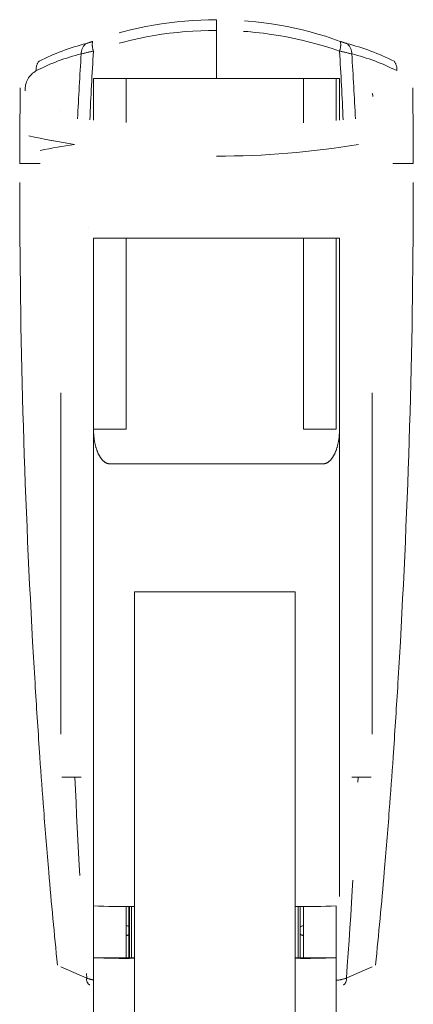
# Model space of a CAD drawing. Header units: millimetres. Extents: x 84 to 331, y 91 to 240.
# Tile 12 of 12: x 314 to 326, y 210 to 240. Entities that reach past the tile are written whole.
import ezdxf

# ---------------------------------------------------------------- set-up
doc = ezdxf.new("R2010")
doc.units = ezdxf.units.MM
doc.header["$MEASUREMENT"] = 0
doc.linetypes.add('DASHEDBIDOT', pattern=[12.4, 3, -3, 0.2, -3, 0.2, -3])
doc.layers.add('Layer0000', color=7, linetype='Continuous', lineweight=20)

msp = doc.modelspace()

# ---------------------------------------------------------------- linework, layer by layer
at = {"layer": 'Layer0000', "color": 251, "linetype": 'DASHEDBIDOT', "lineweight": 5, "true_color": 0x606060}
for p, q in [((319.621, 240.32), (319.621, 239.993)), ((319.621, 238.522), (319.621, 239.993)), ((324.387, 237.975), (324.388, 237.972)), ((314.864, 237.539), (314.864, 237.536)), ((317.121, 222.859), (317.121, 220.859)), ((322.021, 220.859), (322.021, 222.859)), ((317.121, 219.032), (317.121, 216.783)), ((322.021, 216.783), (322.021, 219.032)), ((317.121, 214.876), (317.121, 213.252)), ((322.021, 213.252), (322.021, 214.876)), ((317.03, 213.252), (317.03, 211.686)), ((322.113, 211.686), (322.113, 213.252)), ((317.121, 211.672), (317.121, 209.672)), ((322.021, 209.672), (322.021, 211.672)), ((315.663, 211.064), (314.877, 211.413)), ((324.366, 211.413), (323.579, 211.064))]:
    msp.add_line(p, q, dxfattribs=at)
at = {"layer": 'Layer0000', "color": 7, "linetype": 'Continuous', "lineweight": 20}
for p, q in [((315.871, 238.522), (316.871, 238.522)), ((315.871, 238.522), (315.871, 237.256)), ((315.871, 238.522), (315.871, 237.256)), ((315.871, 238.522), (323.371, 238.522)), ((316.871, 237.181), (316.871, 238.522)), ((322.271, 238.522), (323.271, 238.522)), ((322.271, 238.522), (322.271, 237.174)), ((323.271, 237.248), (323.271, 238.522)), ((323.371, 237.256), (323.371, 238.522)), ((313.638, 238.242), (313.635, 238.03)), ((325.607, 238.03), (325.604, 238.242)), ((314.247, 235.927), (313.622, 235.927)), ((325.621, 235.927), (324.995, 235.927)), ((315.729, 233.969), (315.729, 233.966)), ((315.871, 233.655), (316.871, 233.655)), ((315.871, 233.655), (315.871, 227.818)), ((315.871, 233.655), (315.871, 227.818)), ((315.871, 233.655), (323.371, 233.655)), ((316.871, 227.818), (316.871, 233.655)), ((322.271, 233.655), (323.271, 233.655)), ((322.271, 233.655), (322.271, 227.818)), ((323.271, 227.818), (323.271, 233.655)), ((323.371, 227.818), (323.371, 233.655)), ((314.871, 228.934), (314.871, 228.907)), ((314.871, 228.907), (314.871, 228.351)), ((324.371, 228.934), (324.371, 228.907)), ((324.371, 228.907), (324.371, 228.351)), ((314.871, 226.142), (314.871, 228.351)), ((324.371, 228.351), (324.371, 226.141)), ((315.871, 227.818), (316.871, 227.818)), ((315.871, 223.865), (315.871, 227.818)), ((315.871, 227.818), (315.871, 213.563)), ((322.271, 227.818), (323.271, 227.818)), ((323.371, 213.563), (323.371, 227.818)), ((316.371, 226.764), (322.871, 226.764)), ((314.871, 218.512), (314.871, 226.142)), ((324.371, 226.141), (324.371, 218.512)), ((322.021, 222.859), (317.121, 222.859)), ((317.121, 220.859), (317.121, 219.032)), ((322.021, 219.032), (322.021, 220.859)), ((314.236, 217.806), (314.225, 217.966)), ((325.017, 217.966), (325.006, 217.806)), ((315.496, 217.196), (314.906, 217.196)), ((323.746, 217.196), (324.336, 217.196)), ((317.121, 216.783), (317.121, 214.876)), ((322.021, 214.876), (322.021, 216.783)), ((315.871, 213.563), (315.871, 213.268)), ((315.871, 211.689), (315.871, 213.268)), ((316.871, 213.252), (316.871, 211.689)), ((316.946, 213.252), (316.946, 211.686)), ((316.971, 213.252), (316.971, 211.686)), ((317.121, 213.252), (317.121, 211.672)), ((322.021, 211.672), (322.021, 213.252)), ((322.171, 211.686), (322.171, 213.252)), ((322.271, 211.689), (322.271, 213.252)), ((323.271, 213.268), (323.271, 211.689)), ((315.871, 211.689), (315.871, 209.189)), ((315.871, 211.689), (316.871, 211.689)), ((322.271, 211.689), (323.271, 211.689)), ((323.271, 209.189), (323.271, 211.689)), ((314.771, 211.466), (314.772, 211.458)), ((324.47, 211.458), (324.471, 211.466))]:
    msp.add_line(p, q, dxfattribs=at)
at = {"layer": 'Layer0000', "color": 251, "linetype": 'DASHEDBIDOT', "lineweight": 5, "true_color": 0x606060}
for centre, radius, start, end in [((319.602, 229.341), 10.979, 89.9003, 110.0089), ((319.64, 229.341), 10.979, 69.9915, 90.1001), ((319.597, 228.691), 11.303, 89.8758, 109.2589), ((319.646, 228.691), 11.302, 70.7408, 90.1244), ((317.31, 233.032), 6.769, 104.2094, 117.2626), ((315.909, 239.274), 0.413, 129.1159, 179.7886), ((315.128, 241.562), 2.035, 284.8094, 290.6485), ((316.379, 239.55), 0.545, 168.6431, 200.32), ((322.863, 239.55), 0.545, 339.6799, 11.3572), ((324.115, 241.562), 2.035, 249.3516, 255.1906), ((321.933, 233.032), 6.769, 62.7374, 75.7906), ((323.334, 239.274), 0.413, 0.2114, 50.8842), ((317.008, 233.145), 6.314, 103.8581, 117.1322), ((526.704, 226.391), 211.601, 176.5093, 177.04675), ((318.174, 228.471), 11.131, 101.9541, 103.9254), ((511.218, 228.066), 195.676, 176.69086, 177.30563), ((126.564, 227.98), 197.138, 2.69923, 3.30943), ((321.069, 228.473), 11.129, 76.0745, 78.0462), ((110.339, 226.255), 213.805, 2.95927, 3.49117), ((322.235, 233.145), 6.314, 62.8678, 76.1419), ((314.469, 238.822), 0.345, 138.8133, 189.6515), ((324.774, 238.822), 0.345, 350.3511, 41.1903), ((314.458, 238.176), 0.675, 119.2899, 182.0904), ((324.151, 237.98), 0.236, 358.7671, 22.8034), ((521.674, 226.233), 206.568, 182.50751, 184.21132), ((117.084, 226.272), 207.055, 355.78776, 357.48757), ((315.855, 211.028), 0.195, 169.4137, 240.8453), ((316.131, 212.515), 1.525, 252.1408, 260.2004), ((323.059, 212.716), 1.732, 277.0306, 287.4736), ((323.388, 211.028), 0.195, 299.1867, 10.5822)]:
    msp.add_arc(centre, radius, start, end, dxfattribs=at)
at = {"layer": 'Layer0000', "color": 7, "linetype": 'Continuous', "lineweight": 20}
for centre, radius, start, end in [((557.334, 235.42), 243.713, 179.38639, 179.88086), ((77.931, 235.375), 247.69, 0.12772, 0.61425), ((319.644, 263.354), 27.194, 257.8045, 260.7968), ((319.762, 263.979), 27.83, 257.8398, 260.7656), ((316.45, 226.765), 9.812, 96.7622, 102.9672), ((319.621, 262.69), 26.535, 270.0006, 279.383), ((565.514, 235.421), 251.893, 180.01615, 183.20582), ((74.181, 235.405), 251.44, 356.79209, 359.98751), ((619.114, 238.53), 305.583, 183.22571, 183.46305), ((20.32, 238.519), 305.391, 356.53687, 356.77437), ((570.154, 235.56), 256.533, 183.46137, 183.93261), ((69.088, 235.56), 256.533, 356.06739, 356.53863), ((563.576, 235.31), 249.955, 184.01552, 184.38712), ((75.666, 235.31), 249.955, 355.61288, 355.98448), ((563.576, 235.31), 249.955, 184.38712, 184.82126), ((75.666, 235.31), 249.955, 355.17874, 355.61288), ((545.99, 234.562), 232.369, 185.00194, 185.70416), ((93.263, 234.561), 232.359, 354.29582, 354.99807), ((316.809, 236.408), 23.158, 267.6798, 270.773), ((322.334, 236.408), 23.158, 269.227, 272.3202), ((316.871, 212.514), 0.15, 60.0025, 90.0001), ((322.271, 212.514), 0.15, 89.9996, 131.8072), ((316.871, 212.527), 0.15, 269.9999, 299.9975), ((316.871, 212.514), 0.15, 269.9999, 299.9975), ((322.271, 212.527), 0.15, 228.1928, 270.0004), ((322.271, 212.514), 0.15, 228.1928, 270.0004), ((316.809, 234.828), 23.158, 267.6798, 270.773), ((317.059, 216.317), 4.632, 267.6798, 270.773), ((322.334, 234.828), 23.158, 269.227, 272.3202), ((322.084, 216.317), 4.632, 269.227, 272.3202)]:
    msp.add_arc(centre, radius, start, end, dxfattribs=at)
for points, knots in [([(316.371, 226.764), (316.282, 226.766), (316.143, 226.87), (316.033, 227.027), (315.944, 227.251), (315.871, 227.597), (315.871, 227.818)], [0, 0, 0, 0.129045, 0.25687, 0.430026, 0.643177, 1, 1, 1]), ([(323.371, 227.818), (323.372, 227.597), (323.299, 227.251), (323.209, 227.027), (323.099, 226.87), (322.96, 226.766), (322.871, 226.764)], [0, 0, 0, 0.356823, 0.569974, 0.74313, 0.870955, 1, 1, 1])]:
    msp.add_open_spline(points, degree=2, knots=knots, dxfattribs=at)

doc.saveas('drawing.dxf')
